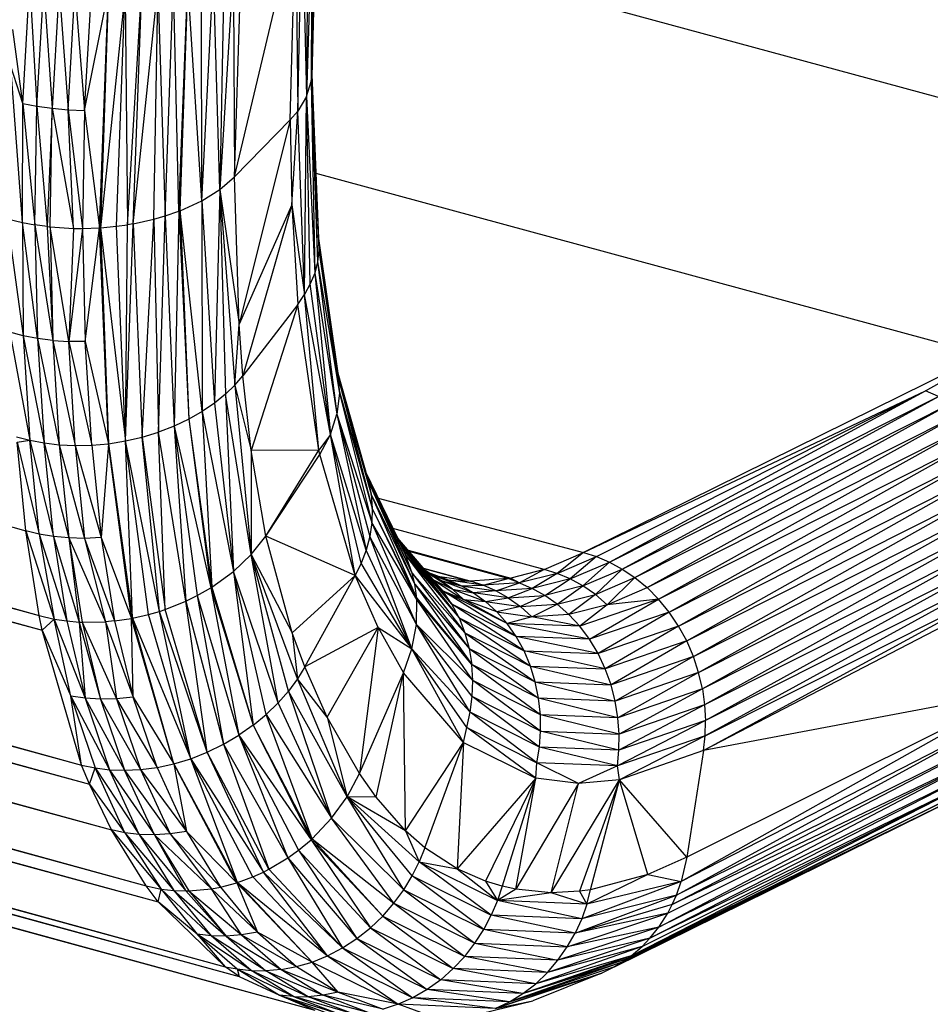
# Paper-space layout '_Trimétrica' of a CAD drawing. Header units: millimetres. Extents: x -426 to 1062, y -989 to 76.
# Tile 19 of 31: x 638 to 655, y -207 to -188. Entities that reach past the tile are written whole.
import ezdxf

# ---------------------------------------------------------------- set-up
doc = ezdxf.new("R2010")
doc.units = ezdxf.units.MM

psp = doc.layouts.new('_Trimétrica')

# ---------------------------------------------------------------- linework, layer by layer
at = {"color": 7, "linetype": 'Continuous', "lineweight": 25}
for p, q in [((360.49, -121.873), (638.326, -197.758)), ((360.49, -121.873), (638.572, -199.331)), ((360.731, -123.401), (638.572, -199.331)), ((360.731, -123.401), (638.626, -199.603)), ((360.816, -123.821), (638.626, -199.603)), ((361.118, -125.028), (638.626, -199.603)), ((361.118, -125.028), (639.358, -202.102)), ((361.569, -126.3), (639.358, -202.102)), ((361.569, -126.3), (639.505, -202.458)), ((361.744, -126.695), (639.505, -202.458)), ((361.744, -126.695), (639.913, -203.305)), ((362.165, -127.497), (639.913, -203.305)), ((362.165, -127.497), (640.555, -204.344)), ((362.81, -128.425), (640.555, -204.344)), ((362.81, -128.425), (640.776, -204.639)), ((363.03, -128.679), (640.776, -204.639)), ((363.502, -129.161), (640.776, -204.639)), ((363.502, -129.161), (642.019, -205.844)), ((364.156, -129.714), (642.019, -205.844)), ((364.156, -129.714), (642.278, -206.022)), ((364.526, -129.975), (642.278, -206.022)), ((365.041, -130.276), (642.278, -206.022)), ((365.041, -130.276), (643.682, -206.648)), ((365.844, -130.591), (643.682, -206.648)), ((398.36, -130.802), (638.326, -197.758)), ((643.704, -185.913), (643.625, -189.336)), ((643.625, -186.153), (643.527, -189.711)), ((643.679, -186.035), (643.614, -189.432)), ((643.625, -186.153), (643.614, -189.432)), ((643.679, -186.035), (643.625, -189.336)), ((643.545, -186.265), (643.527, -189.711)), ((642.192, -191.197), (643.318, -186.465)), ((643.223, -190.144), (643.318, -186.465)), ((643.318, -186.465), (643.365, -189.979)), ((643.365, -189.979), (643.441, -186.369)), ((643.441, -186.369), (643.527, -189.711)), ((643.688, -186.588), (657, -190.205)), ((642.171, -187.264), (641.917, -191.432)), ((642.171, -187.264), (642.192, -191.197)), ((642.192, -191.197), (642.317, -187.17)), ((641.583, -191.641), (641.8, -187.439)), ((641.917, -191.432), (641.8, -187.439)), ((641.999, -187.354), (641.917, -191.432)), ((638.266, -189.838), (638.394, -187.609)), ((638.394, -187.609), (638.531, -189.889)), ((641.159, -191.835), (641.328, -187.586)), ((641.181, -191.827), (641.328, -187.586)), ((641.583, -191.641), (641.328, -187.586)), ((641.583, -191.641), (641.576, -187.517)), ((638.531, -189.889), (638.658, -187.66)), ((638.658, -187.66), (638.812, -189.928)), ((638.939, -187.701), (638.812, -189.928)), ((638.939, -187.701), (639.108, -189.954)), ((639.108, -189.954), (639.234, -187.732)), ((639.234, -187.732), (639.414, -189.967)), ((639.414, -189.967), (639.54, -187.751)), ((639.414, -189.967), (639.851, -187.757)), ((639.689, -192.145), (639.851, -187.757)), ((640.163, -187.749), (639.706, -192.144)), ((639.851, -187.757), (639.706, -192.144)), ((640.004, -192.116), (640.163, -187.749)), ((640.163, -187.749), (640.209, -192.087)), ((640.209, -192.087), (640.472, -187.728)), ((640.315, -192.069), (640.772, -187.693)), ((640.315, -192.069), (640.472, -187.728)), ((640.694, -191.985), (640.772, -187.693)), ((640.772, -187.693), (640.908, -191.923)), ((640.908, -191.923), (641.059, -187.646)), ((641.159, -191.835), (641.059, -187.646)), ((638.266, -189.838), (638.085, -188.468)), ((638.266, -189.838), (638.048, -189.146)), ((638.26, -192.044), (638.048, -189.146)), ((643.527, -189.711), (643.614, -189.432)), ((643.614, -189.432), (643.625, -189.336)), ((643.614, -189.432), (643.677, -192.982)), ((643.614, -189.432), (643.731, -192.772)), ((643.625, -189.336), (643.731, -192.772)), ((643.625, -189.336), (643.756, -192.558)), ((643.626, -189.304), (643.749, -192.343)), ((643.626, -189.305), (643.756, -192.558)), ((643.527, -189.711), (643.365, -189.979)), ((643.491, -193.379), (643.527, -189.711)), ((643.596, -193.185), (643.527, -189.711)), ((643.527, -189.711), (643.677, -192.982)), ((638.26, -192.044), (638.266, -189.838)), ((638.266, -189.838), (638.531, -189.889)), ((638.266, -189.838), (638.492, -192.087)), ((638.492, -192.087), (638.531, -189.889)), ((638.531, -189.889), (638.812, -189.928)), ((638.531, -189.889), (638.72, -192.119)), ((638.812, -189.928), (638.72, -192.119)), ((638.773, -192.125), (638.812, -189.928)), ((638.812, -189.928), (639.108, -189.954)), ((638.812, -189.928), (639.206, -192.154)), ((639.108, -189.954), (639.414, -189.967)), ((639.206, -192.154), (639.108, -189.954)), ((639.108, -189.954), (639.376, -192.155)), ((639.414, -189.967), (639.376, -192.155)), ((639.414, -189.967), (639.689, -192.145)), ((643.223, -190.144), (643.365, -189.979)), ((643.254, -191.716), (643.365, -189.979)), ((643.491, -193.379), (643.365, -189.979)), ((642.192, -191.197), (643.223, -190.144)), ((643.223, -190.144), (642.277, -193.928)), ((643.223, -190.144), (643.254, -191.716)), ((641.917, -191.432), (642.192, -191.197)), ((642.277, -193.928), (642.192, -191.197)), ((643.699, -191.13), (656.615, -194.64)), ((641.583, -191.641), (641.917, -191.432)), ((641.917, -191.432), (641.821, -195.392)), ((641.917, -191.432), (642.277, -193.928)), ((641.917, -191.432), (642.022, -195.228)), ((641.917, -191.432), (642.198, -195.059)), ((641.181, -191.827), (641.583, -191.641)), ((641.583, -191.641), (641.594, -195.548)), ((641.583, -191.641), (641.821, -195.392)), ((641.159, -191.835), (641.181, -191.827)), ((641.594, -195.548), (641.181, -191.827)), ((641.181, -191.827), (641.343, -195.691)), ((643.254, -191.716), (642.277, -193.928)), ((643.254, -191.716), (642.347, -194.886)), ((643.254, -191.716), (643.366, -193.563)), ((643.254, -191.716), (643.491, -193.379)), ((637.981, -191.974), (638.26, -192.044)), ((637.981, -191.974), (638.275, -194.143)), ((640.315, -192.069), (640.694, -191.985)), ((640.481, -196.024), (640.694, -191.985)), ((640.694, -191.985), (640.908, -191.923)), ((640.694, -191.985), (640.783, -195.932)), ((640.783, -195.932), (640.908, -191.923)), ((640.908, -191.923), (641.159, -191.835)), ((640.908, -191.923), (641.072, -195.82)), ((641.159, -191.835), (641.072, -195.82)), ((641.159, -191.835), (641.343, -195.691)), ((638.26, -192.044), (638.492, -192.087)), ((638.541, -194.194), (638.26, -192.044)), ((638.26, -192.044), (638.275, -194.143)), ((638.72, -192.119), (638.492, -192.087)), ((638.492, -192.087), (638.822, -194.231)), ((638.492, -192.087), (638.541, -194.194)), ((638.72, -192.119), (638.773, -192.125)), ((638.72, -192.119), (638.822, -194.231)), ((638.773, -192.125), (639.206, -192.154)), ((639.119, -194.25), (638.773, -192.125)), ((638.773, -192.125), (638.822, -194.231)), ((639.206, -192.154), (639.119, -194.25)), ((639.376, -192.155), (639.119, -194.25)), ((639.206, -192.154), (639.376, -192.155)), ((639.376, -192.155), (639.689, -192.145)), ((639.376, -192.155), (639.425, -194.252)), ((639.425, -194.252), (639.689, -192.145)), ((639.689, -192.145), (639.706, -192.144)), ((639.857, -196.145), (639.689, -192.145)), ((639.706, -192.144), (640.004, -192.116)), ((639.706, -192.144), (640.171, -196.095)), ((639.706, -192.144), (639.857, -196.145)), ((640.004, -192.116), (640.209, -192.087)), ((640.171, -196.095), (640.004, -192.116)), ((640.171, -196.095), (640.315, -192.069)), ((640.171, -196.095), (640.209, -192.087)), ((640.315, -192.069), (640.209, -192.087)), ((640.315, -192.069), (640.481, -196.024)), ((643.749, -192.343), (643.756, -192.558)), ((643.749, -192.343), (644.136, -195.187)), ((643.749, -192.343), (644.122, -194.967)), ((643.756, -192.558), (643.731, -192.772)), ((643.756, -192.558), (644.136, -195.207)), ((643.756, -192.558), (644.136, -195.187)), ((643.731, -192.772), (643.677, -192.982)), ((643.731, -192.772), (644.089, -195.6)), ((643.731, -192.772), (644.136, -195.207)), ((643.677, -192.982), (643.596, -193.185)), ((643.677, -192.982), (643.967, -195.977)), ((643.677, -192.982), (644.089, -195.6)), ((643.596, -193.185), (643.491, -193.379)), ((643.967, -195.977), (643.596, -193.185)), ((643.366, -193.563), (643.491, -193.379)), ((643.755, -196.268), (643.491, -193.379)), ((643.967, -195.977), (643.491, -193.379)), ((643.366, -193.563), (642.347, -194.886)), ((643.366, -193.563), (642.498, -196.27)), ((643.755, -196.268), (643.366, -193.563)), ((642.198, -195.059), (642.277, -193.928)), ((642.347, -194.886), (642.277, -193.928)), ((638.275, -194.143), (638.03, -194.079)), ((638.03, -194.079), (638.398, -196.083)), ((638.541, -194.194), (638.275, -194.143)), ((638.275, -194.143), (638.663, -196.132)), ((638.275, -194.143), (638.398, -196.083)), ((638.822, -194.231), (638.541, -194.194)), ((638.541, -194.194), (638.944, -196.165)), ((638.541, -194.194), (638.663, -196.132)), ((638.822, -194.231), (639.119, -194.25)), ((638.822, -194.231), (639.239, -196.179)), ((638.822, -194.231), (638.944, -196.165)), ((639.425, -194.252), (639.119, -194.25)), ((639.119, -194.25), (639.545, -196.172)), ((639.239, -196.179), (639.119, -194.25)), ((639.425, -194.252), (639.857, -196.145)), ((639.545, -196.172), (639.425, -194.252)), ((656.082, -194.495), (648.656, -198.165)), ((654.994, -195.168), (656.148, -194.513)), ((642.198, -195.059), (642.347, -194.886)), ((642.498, -196.27), (642.347, -194.886)), ((644.104, -194.837), (644.665, -196.827)), ((644.104, -194.84), (644.721, -197.081)), ((642.198, -195.059), (642.022, -195.228)), ((642.198, -195.059), (642.502, -198.199)), ((642.198, -195.059), (642.498, -196.27)), ((644.136, -195.187), (644.122, -194.967)), ((644.122, -194.967), (644.744, -197.342)), ((644.122, -194.967), (644.721, -197.081)), ((642.022, -195.228), (641.821, -195.392)), ((642.022, -195.228), (642.173, -198.512)), ((642.502, -198.199), (642.022, -195.228)), ((644.136, -195.207), (644.089, -195.6)), ((644.136, -195.187), (644.136, -195.207)), ((644.136, -195.187), (644.744, -197.342)), ((644.136, -195.207), (644.736, -197.604)), ((644.136, -195.207), (644.744, -197.342)), ((648.656, -198.165), (654.994, -195.168)), ((648.896, -198.239), (654.994, -195.168)), ((649.137, -198.34), (654.994, -195.168)), ((649.137, -198.34), (655.236, -195.268)), ((649.377, -198.469), (655.236, -195.268)), ((655.236, -195.268), (654.994, -195.168)), ((641.821, -195.392), (641.594, -195.548)), ((641.821, -195.392), (642.173, -198.512)), ((649.377, -198.469), (655.478, -195.396)), ((649.612, -198.628), (655.478, -195.396)), ((641.594, -195.548), (641.343, -195.691)), ((641.594, -195.548), (641.773, -198.803)), ((641.594, -195.548), (642.173, -198.512)), ((643.967, -195.977), (644.089, -195.6)), ((644.089, -195.6), (644.632, -198.116)), ((644.089, -195.6), (644.736, -197.604)), ((644.089, -195.6), (644.698, -197.863)), ((649.612, -198.628), (655.715, -195.553)), ((649.838, -198.814), (655.715, -195.553)), ((641.072, -195.82), (640.783, -195.932)), ((641.343, -195.691), (641.072, -195.82)), ((641.072, -195.82), (641.287, -199.065)), ((641.072, -195.82), (641.751, -198.816)), ((641.072, -195.82), (641.501, -198.96)), ((641.343, -195.691), (641.751, -198.816)), ((641.343, -195.691), (641.773, -198.803)), ((649.838, -198.814), (655.943, -195.738)), ((650.05, -199.028), (655.943, -195.738)), ((638.153, -196.02), (638.398, -196.083)), ((640.171, -196.095), (640.481, -196.024)), ((640.481, -196.024), (640.783, -195.932)), ((640.802, -199.253), (640.481, -196.024)), ((640.481, -196.024), (640.909, -199.217)), ((640.909, -199.217), (640.783, -195.932)), ((641.287, -199.065), (640.783, -195.932)), ((643.967, -195.977), (643.755, -196.268)), ((643.771, -196.343), (643.967, -195.977)), ((644.429, -198.591), (643.967, -195.977)), ((644.632, -198.116), (643.967, -195.977)), ((644.541, -198.36), (643.967, -195.977)), ((650.05, -199.028), (656.158, -195.949)), ((650.245, -199.266), (656.158, -195.949)), ((638.161, -196.116), (638.398, -196.083)), ((638.161, -196.116), (638.572, -197.82)), ((638.326, -197.758), (638.161, -196.116)), ((638.398, -196.083), (638.663, -196.132)), ((638.398, -196.083), (638.836, -197.865)), ((638.572, -197.82), (638.398, -196.083)), ((638.663, -196.132), (638.944, -196.165)), ((638.663, -196.132), (639.118, -197.893)), ((638.836, -197.865), (638.663, -196.132)), ((638.944, -196.165), (639.239, -196.179)), ((638.944, -196.165), (639.414, -197.9)), ((638.944, -196.165), (639.118, -197.893)), ((639.239, -196.179), (639.545, -196.172)), ((639.239, -196.179), (639.72, -197.886)), ((639.239, -196.179), (639.414, -197.9)), ((639.545, -196.172), (639.857, -196.145)), ((639.545, -196.172), (639.72, -197.886)), ((639.857, -196.145), (639.72, -197.886)), ((639.857, -196.145), (640.171, -196.095)), ((639.857, -196.145), (640.299, -199.381)), ((640.282, -199.385), (639.857, -196.145)), ((640.299, -199.381), (640.171, -196.095)), ((640.802, -199.253), (640.171, -196.095)), ((640.597, -199.313), (640.171, -196.095)), ((650.245, -199.266), (656.356, -196.185)), ((650.419, -199.525), (656.356, -196.185)), ((643.755, -196.268), (642.498, -196.27)), ((642.498, -196.27), (642.502, -198.199)), ((642.772, -197.858), (642.498, -196.27)), ((642.772, -197.858), (643.755, -196.268)), ((642.772, -197.858), (643.771, -196.343)), ((643.771, -196.343), (643.755, -196.268)), ((644.429, -198.591), (643.771, -196.343)), ((650.419, -199.525), (656.534, -196.443)), ((650.57, -199.802), (656.534, -196.443)), ((645.327, -198.128), (644.622, -196.675)), ((645.368, -198.215), (644.623, -196.676)), ((645.486, -198.547), (644.626, -196.687)), ((644.665, -196.827), (644.721, -197.081)), ((645.533, -198.752), (644.665, -196.827)), ((645.486, -198.547), (644.665, -196.827)), ((650.57, -199.802), (656.58, -196.772)), ((650.694, -200.091), (656.581, -196.778)), ((644.721, -197.081), (644.744, -197.342)), ((645.567, -199.01), (644.721, -197.081)), ((645.533, -198.752), (644.721, -197.081)), ((650.694, -200.091), (656.605, -197.112)), ((644.855, -197.155), (648.656, -198.165)), ((650.791, -200.388), (656.606, -197.124)), ((644.744, -197.342), (644.736, -197.604)), ((645.569, -199.033), (644.744, -197.342)), ((645.567, -199.01), (644.744, -197.342)), ((650.791, -200.388), (656.629, -197.447)), ((656.63, -197.463), (650.861, -200.688)), ((644.736, -197.604), (644.698, -197.863)), ((645.561, -199.499), (644.736, -197.604)), ((645.569, -199.033), (644.736, -197.604)), ((638.572, -197.82), (638.326, -197.758)), ((638.572, -199.331), (638.326, -197.758)), ((638.326, -197.758), (638.851, -199.397)), ((638.836, -197.865), (638.572, -197.82)), ((638.572, -197.82), (639.083, -199.432)), ((638.572, -197.82), (638.851, -199.397)), ((647.931, -198.475), (645.127, -197.715)), ((656.652, -197.772), (650.861, -200.688)), ((656.653, -197.789), (650.903, -200.987)), ((639.118, -197.893), (638.836, -197.865)), ((638.836, -197.865), (639.312, -199.452)), ((638.836, -197.865), (639.083, -199.432)), ((639.414, -197.9), (639.118, -197.893)), ((639.118, -197.893), (639.798, -199.447)), ((639.118, -197.893), (639.366, -199.454)), ((639.118, -197.893), (639.312, -199.452)), ((639.72, -197.886), (639.414, -197.9)), ((639.414, -197.9), (639.969, -199.432)), ((639.414, -197.9), (639.798, -199.447)), ((639.72, -197.886), (640.282, -199.385)), ((639.72, -197.886), (639.969, -199.432)), ((642.502, -198.199), (642.772, -197.858)), ((643.262, -199.649), (642.772, -197.858)), ((644.429, -198.591), (642.772, -197.858)), ((644.698, -197.863), (644.632, -198.116)), ((645.478, -199.95), (644.698, -197.863)), ((645.561, -199.499), (644.698, -197.863)), ((646.057, -198.88), (645.211, -197.889)), ((645.217, -197.902), (646.219, -199.117)), ((646.219, -199.117), (645.218, -197.904)), ((646.219, -199.117), (645.262, -197.995)), ((645.265, -198), (646.354, -199.376)), ((642.173, -198.512), (642.502, -198.199)), ((642.999, -200.95), (642.502, -198.199)), ((642.502, -198.199), (643.262, -199.649)), ((643.192, -200.73), (642.502, -198.199)), ((643.358, -200.507), (642.502, -198.199)), ((644.632, -198.116), (644.541, -198.36)), ((645.478, -199.95), (644.632, -198.116)), ((645.368, -198.215), (645.327, -198.128)), ((645.327, -198.128), (646.354, -199.376)), ((645.486, -198.547), (645.368, -198.215)), ((645.368, -198.215), (646.462, -199.651)), ((645.368, -198.215), (646.354, -199.376)), ((645.409, -198.12), (647.309, -198.638)), ((647.265, -198.645), (645.43, -198.146)), ((647.931, -198.475), (648.656, -198.165)), ((648.656, -198.165), (648.17, -198.549)), ((648.656, -198.165), (648.896, -198.239)), ((656.674, -198.081), (650.903, -200.987)), ((656.675, -198.098), (650.919, -201.279)), ((644.541, -198.36), (644.429, -198.591)), ((645.478, -199.95), (644.541, -198.36)), ((648.17, -198.549), (648.896, -198.239)), ((648.896, -198.239), (648.409, -198.651)), ((648.409, -198.651), (649.137, -198.34)), ((648.647, -198.782), (649.137, -198.34)), ((648.896, -198.239), (649.137, -198.34)), ((649.137, -198.34), (649.377, -198.469)), ((656.696, -198.388), (650.911, -201.561)), ((656.695, -198.372), (650.919, -201.279)), ((641.773, -198.803), (642.173, -198.512)), ((642.173, -198.512), (642.535, -201.364)), ((642.999, -200.95), (642.173, -198.512)), ((642.779, -201.163), (642.173, -198.512)), ((645.533, -198.752), (645.486, -198.547)), ((645.486, -198.547), (646.54, -199.94)), ((645.486, -198.547), (646.462, -199.651)), ((646.558, -198.693), (645.697, -198.458)), ((645.698, -198.459), (646.558, -198.693)), ((646.012, -198.682), (645.736, -198.504)), ((645.762, -198.534), (646.012, -198.682)), ((646.231, -198.842), (645.771, -198.545)), ((646.155, -198.676), (645.791, -198.539)), ((645.837, -198.569), (646.155, -198.676)), ((645.845, -198.574), (646.39, -198.779)), ((647.931, -198.475), (647.309, -198.638)), ((647.931, -198.475), (647.469, -198.726)), ((648.17, -198.549), (647.469, -198.726)), ((648.17, -198.549), (647.707, -198.828)), ((648.17, -198.549), (647.931, -198.475)), ((648.409, -198.651), (648.17, -198.549)), ((648.647, -198.782), (649.377, -198.469)), ((648.878, -198.942), (649.377, -198.469)), ((649.377, -198.469), (649.612, -198.628)), ((643.262, -199.649), (644.429, -198.591)), ((643.497, -200.283), (644.429, -198.591)), ((644.851, -199.552), (644.429, -198.591)), ((644.429, -198.591), (645.478, -199.95)), ((645.567, -199.01), (645.533, -198.752)), ((645.533, -198.752), (646.587, -200.236)), ((645.533, -198.752), (646.54, -199.94)), ((645.876, -198.668), (646.231, -198.842)), ((645.877, -198.669), (646.435, -199.031)), ((646.558, -198.693), (645.996, -198.616)), ((646.231, -198.842), (646.012, -198.682)), ((646.621, -198.91), (646.012, -198.682)), ((646.012, -198.682), (646.39, -198.779)), ((646.39, -198.779), (646.155, -198.676)), ((646.796, -198.768), (646.155, -198.676)), ((646.155, -198.676), (646.558, -198.693)), ((647.265, -198.645), (646.558, -198.693)), ((646.796, -198.768), (646.558, -198.693)), ((646.796, -198.768), (647.265, -198.645)), ((647.469, -198.726), (646.796, -198.768)), ((647.032, -198.871), (647.469, -198.726)), ((647.265, -198.645), (647.309, -198.638)), ((647.469, -198.726), (647.265, -198.645)), ((647.309, -198.638), (647.469, -198.726)), ((647.469, -198.726), (647.707, -198.828)), ((648.409, -198.651), (647.707, -198.828)), ((647.942, -198.96), (648.409, -198.651)), ((648.647, -198.782), (648.409, -198.651)), ((648.878, -198.942), (649.612, -198.628)), ((649.099, -199.131), (649.612, -198.628)), ((649.612, -198.628), (649.838, -198.814)), ((650.88, -201.832), (656.715, -198.656)), ((650.911, -201.561), (656.714, -198.643)), ((641.501, -198.96), (641.751, -198.816)), ((641.751, -198.816), (641.773, -198.803)), ((641.751, -198.816), (642.269, -201.55)), ((641.751, -198.816), (642.535, -201.364)), ((641.773, -198.803), (642.535, -201.364)), ((646.219, -199.117), (646.057, -198.88)), ((647.411, -199.721), (646.057, -198.88)), ((647.241, -199.479), (646.057, -198.88)), ((646.435, -199.031), (646.057, -198.88)), ((646.231, -198.842), (646.435, -199.031)), ((646.231, -198.842), (646.842, -199.072)), ((646.231, -198.842), (646.621, -198.91)), ((646.39, -198.779), (646.796, -198.768)), ((646.621, -198.91), (646.39, -198.779)), ((646.39, -198.779), (647.032, -198.871)), ((647.032, -198.871), (646.621, -198.91)), ((646.621, -198.91), (646.842, -199.072)), ((647.265, -199.003), (646.621, -198.91)), ((647.032, -198.871), (646.796, -198.768)), ((647.707, -198.828), (647.032, -198.871)), ((647.265, -199.003), (647.032, -198.871)), ((647.265, -199.003), (647.707, -198.828)), ((647.942, -198.96), (647.707, -198.828)), ((648.647, -198.782), (647.942, -198.96)), ((648.17, -199.121), (648.647, -198.782)), ((648.17, -199.121), (648.878, -198.942)), ((648.878, -198.942), (648.386, -199.311)), ((648.878, -198.942), (648.647, -198.782)), ((649.099, -199.131), (648.878, -198.942)), ((649.099, -199.131), (649.838, -198.814)), ((649.838, -198.814), (650.05, -199.028)), ((656.725, -198.795), (650.88, -201.832)), ((640.909, -199.217), (641.287, -199.065)), ((641.287, -199.065), (641.501, -198.96)), ((641.687, -201.863), (641.287, -199.065)), ((641.287, -199.065), (641.985, -201.717)), ((641.501, -198.96), (641.985, -201.717)), ((641.501, -198.96), (642.269, -201.55)), ((645.561, -199.499), (645.569, -199.033)), ((645.569, -199.033), (645.567, -199.01)), ((645.567, -199.01), (646.587, -200.236)), ((646.605, -200.535), (645.569, -199.033)), ((646.587, -200.236), (645.569, -199.033)), ((646.354, -199.376), (646.219, -199.117)), ((647.556, -199.986), (646.219, -199.117)), ((647.411, -199.721), (646.219, -199.117)), ((647.241, -199.479), (646.435, -199.031)), ((647.05, -199.262), (646.435, -199.031)), ((646.435, -199.031), (646.842, -199.072)), ((646.842, -199.072), (647.265, -199.003)), ((646.842, -199.072), (647.05, -199.262)), ((646.842, -199.072), (647.49, -199.164)), ((647.265, -199.003), (647.942, -198.96)), ((647.265, -199.003), (647.49, -199.164)), ((647.942, -198.96), (647.49, -199.164)), ((647.49, -199.164), (648.17, -199.121)), ((647.702, -199.355), (648.17, -199.121)), ((648.17, -199.121), (647.942, -198.96)), ((648.386, -199.311), (648.17, -199.121)), ((650.05, -199.028), (648.587, -199.529)), ((648.769, -199.771), (650.05, -199.028)), ((650.05, -199.028), (649.099, -199.131)), ((650.245, -199.266), (650.05, -199.028)), ((640.597, -199.313), (640.802, -199.253)), ((640.802, -199.253), (640.909, -199.217)), ((641.379, -201.984), (640.802, -199.253)), ((641.687, -201.863), (640.802, -199.253)), ((641.687, -201.863), (640.909, -199.217)), ((647.49, -199.164), (647.05, -199.262)), ((647.05, -199.262), (647.241, -199.479)), ((647.05, -199.262), (647.702, -199.355)), ((647.49, -199.164), (647.702, -199.355)), ((649.099, -199.131), (648.386, -199.311)), ((649.099, -199.131), (648.587, -199.529)), ((650.245, -199.266), (648.769, -199.771)), ((650.245, -199.266), (648.928, -200.036)), ((650.419, -199.525), (650.245, -199.266)), ((638.572, -199.331), (638.851, -199.397)), ((638.626, -199.603), (638.572, -199.331)), ((638.626, -199.603), (638.851, -199.397)), ((638.851, -199.397), (639.083, -199.432)), ((638.851, -199.397), (639.424, -200.865)), ((639.158, -200.827), (638.851, -199.397)), ((639.083, -199.432), (639.312, -199.452)), ((639.083, -199.432), (639.424, -200.865)), ((639.312, -199.452), (639.366, -199.454)), ((639.312, -199.452), (639.424, -200.865)), ((639.312, -199.452), (639.707, -200.881)), ((639.366, -199.454), (639.798, -199.447)), ((639.366, -199.454), (640.004, -200.874)), ((639.366, -199.454), (639.707, -200.881)), ((639.969, -199.432), (639.798, -199.447)), ((639.798, -199.447), (640.004, -200.874)), ((639.798, -199.447), (640.311, -200.843)), ((639.969, -199.432), (640.282, -199.385)), ((639.969, -199.432), (640.311, -200.843)), ((640.282, -199.385), (640.299, -199.381)), ((640.311, -200.843), (640.282, -199.385)), ((641.067, -202.078), (640.282, -199.385)), ((640.299, -199.381), (640.597, -199.313)), ((640.299, -199.381), (641.379, -201.984)), ((641.067, -202.078), (640.299, -199.381)), ((641.379, -201.984), (640.597, -199.313)), ((646.354, -199.376), (646.462, -199.651)), ((646.354, -199.376), (647.675, -200.267)), ((646.354, -199.376), (647.556, -199.986)), ((647.702, -199.355), (647.241, -199.479)), ((647.411, -199.721), (647.241, -199.479)), ((648.769, -199.771), (647.241, -199.479)), ((648.587, -199.529), (647.241, -199.479)), ((648.386, -199.311), (647.702, -199.355)), ((648.587, -199.529), (647.702, -199.355)), ((648.587, -199.529), (648.386, -199.311)), ((638.626, -199.603), (639.158, -200.827)), ((639.358, -202.102), (638.626, -199.603)), ((643.262, -199.649), (643.358, -200.507)), ((643.497, -200.283), (643.262, -199.649)), ((644.851, -199.552), (643.497, -200.283)), ((643.909, -201.212), (644.851, -199.552)), ((644.851, -199.552), (644.505, -202.261)), ((644.851, -199.552), (645.478, -199.95)), ((644.851, -199.552), (645.324, -200.395)), ((645.478, -199.95), (645.561, -199.499)), ((646.558, -201.123), (645.561, -199.499)), ((645.561, -199.499), (646.605, -200.535)), ((646.595, -200.832), (645.561, -199.499)), ((646.462, -199.651), (646.54, -199.94)), ((646.462, -199.651), (647.765, -200.562)), ((646.462, -199.651), (647.675, -200.267)), ((648.769, -199.771), (648.587, -199.529)), ((650.419, -199.525), (648.928, -200.036)), ((650.419, -199.525), (649.062, -200.318)), ((650.57, -199.802), (650.419, -199.525)), ((647.556, -199.986), (647.411, -199.721)), ((648.928, -200.036), (647.411, -199.721)), ((648.769, -199.771), (647.411, -199.721)), ((648.928, -200.036), (648.769, -199.771)), ((650.57, -199.802), (649.062, -200.318)), ((650.57, -199.802), (649.168, -200.614)), ((650.694, -200.091), (650.57, -199.802)), ((645.324, -200.395), (645.478, -199.95)), ((646.432, -201.687), (645.478, -199.95)), ((645.478, -199.95), (646.558, -201.123)), ((646.497, -201.404), (645.478, -199.95)), ((646.54, -199.94), (646.587, -200.236)), ((646.54, -199.94), (647.826, -200.865)), ((646.54, -199.94), (647.765, -200.562)), ((647.675, -200.267), (647.556, -199.986)), ((649.062, -200.318), (647.556, -199.986)), ((647.556, -199.986), (648.928, -200.036)), ((649.062, -200.318), (648.928, -200.036)), ((650.694, -200.091), (649.168, -200.614)), ((650.694, -200.091), (649.246, -200.917)), ((650.791, -200.388), (650.694, -200.091)), ((643.497, -200.283), (643.358, -200.507)), ((643.909, -201.212), (643.497, -200.283)), ((644.505, -202.261), (645.324, -200.395)), ((644.813, -202.699), (645.324, -200.395)), ((645.361, -203.323), (645.324, -200.395)), ((646.432, -201.687), (645.324, -200.395)), ((646.605, -200.535), (646.587, -200.236)), ((647.858, -201.171), (646.587, -200.236)), ((647.826, -200.865), (646.587, -200.236)), ((647.765, -200.562), (647.675, -200.267)), ((647.675, -200.267), (649.168, -200.614)), ((647.675, -200.267), (649.062, -200.318)), ((649.168, -200.614), (649.062, -200.318)), ((650.791, -200.388), (649.246, -200.917)), ((650.791, -200.388), (649.296, -201.224)), ((650.861, -200.688), (650.791, -200.388)), ((643.358, -200.507), (643.192, -200.73)), ((644.277, -202.689), (643.358, -200.507)), ((643.909, -201.212), (643.358, -200.507)), ((646.595, -200.832), (646.605, -200.535)), ((647.862, -201.475), (646.605, -200.535)), ((647.858, -201.171), (646.605, -200.535)), ((647.826, -200.865), (647.765, -200.562)), ((647.765, -200.562), (649.246, -200.917)), ((647.765, -200.562), (649.168, -200.614)), ((642.999, -200.95), (643.192, -200.73)), ((643.192, -200.73), (643.988, -203.09)), ((644.277, -202.689), (643.192, -200.73)), ((649.246, -200.917), (649.168, -200.614)), ((650.861, -200.688), (649.296, -201.224)), ((650.861, -200.688), (649.318, -201.529)), ((656.743, -200.727), (650.47, -204.263)), ((656.743, -200.727), (650.574, -203.81)), ((650.861, -200.688), (650.903, -200.987)), ((656.743, -200.727), (650.88, -201.832)), ((639.424, -200.865), (639.158, -200.827)), ((639.358, -202.102), (639.158, -200.827)), ((639.158, -200.827), (639.872, -202.19)), ((639.158, -200.827), (639.606, -202.156)), ((639.707, -200.881), (639.424, -200.865)), ((639.424, -200.865), (640.154, -202.2)), ((639.424, -200.865), (639.872, -202.19)), ((640.004, -200.874), (639.707, -200.881)), ((639.707, -200.881), (640.45, -202.186)), ((639.707, -200.881), (640.154, -202.2)), ((640.311, -200.843), (640.004, -200.874)), ((640.004, -200.874), (640.756, -202.146)), ((640.004, -200.874), (640.45, -202.186)), ((640.311, -200.843), (641.067, -202.078)), ((640.756, -202.146), (640.311, -200.843)), ((642.779, -201.163), (642.999, -200.95)), ((643.988, -203.09), (642.999, -200.95)), ((646.558, -201.123), (646.595, -200.832)), ((647.84, -201.773), (646.595, -200.832)), ((647.862, -201.475), (646.595, -200.832)), ((647.858, -201.171), (647.826, -200.865)), ((649.296, -201.224), (647.826, -200.865)), ((649.246, -200.917), (647.826, -200.865)), ((649.296, -201.224), (649.246, -200.917)), ((646.497, -201.404), (646.558, -201.123)), ((647.794, -202.061), (646.558, -201.123)), ((647.84, -201.773), (646.558, -201.123)), ((650.903, -200.987), (649.314, -201.828)), ((650.903, -200.987), (649.318, -201.529)), ((650.381, -204.512), (656.676, -201.071)), ((656.676, -201.071), (650.47, -204.263)), ((650.903, -200.987), (650.919, -201.279)), ((642.535, -201.364), (642.779, -201.163)), ((643.628, -203.469), (642.779, -201.163)), ((642.779, -201.163), (643.988, -203.09)), ((643.909, -201.212), (644.277, -202.689)), ((644.505, -202.261), (643.909, -201.212)), ((647.862, -201.475), (647.858, -201.171)), ((649.318, -201.529), (647.858, -201.171)), ((649.296, -201.224), (647.858, -201.171)), ((650.919, -201.279), (649.286, -202.117)), ((649.318, -201.529), (649.296, -201.224)), ((650.919, -201.279), (649.314, -201.828)), ((650.911, -201.561), (650.919, -201.279)), ((642.535, -201.364), (642.269, -201.55)), ((642.535, -201.364), (643.609, -203.487)), ((642.535, -201.364), (643.628, -203.469)), ((646.432, -201.687), (646.497, -201.404)), ((647.775, -202.348), (646.497, -201.404)), ((646.497, -201.404), (647.794, -202.061)), ((647.84, -201.773), (647.862, -201.475)), ((649.314, -201.828), (647.862, -201.475)), ((647.862, -201.475), (649.318, -201.529)), ((650.303, -204.687), (656.559, -201.434)), ((656.559, -201.434), (650.381, -204.512)), ((641.985, -201.717), (642.269, -201.55)), ((642.269, -201.55), (643.181, -203.823)), ((642.269, -201.55), (643.609, -203.487)), ((642.269, -201.55), (643.379, -203.679)), ((650.911, -201.561), (649.286, -202.117)), ((649.314, -201.828), (649.318, -201.529)), ((650.911, -201.561), (649.325, -202.378)), ((650.88, -201.832), (650.911, -201.561)), ((641.379, -201.984), (641.687, -201.863)), ((641.687, -201.863), (641.985, -201.717)), ((642.726, -204.086), (641.687, -201.863)), ((642.827, -204.035), (641.687, -201.863)), ((641.985, -201.717), (642.827, -204.035)), ((641.985, -201.717), (643.181, -203.823)), ((645.361, -203.323), (646.432, -201.687)), ((645.72, -203.637), (646.432, -201.687)), ((646.432, -201.687), (646.315, -204.024)), ((646.432, -201.687), (647.775, -202.348)), ((647.794, -202.061), (647.84, -201.773)), ((649.286, -202.117), (647.84, -201.773)), ((649.314, -201.828), (647.84, -201.773)), ((649.286, -202.117), (649.314, -201.828)), ((650.88, -201.832), (649.325, -202.378)), ((650.052, -205.109), (656.401, -201.772)), ((650.219, -204.847), (656.401, -201.772)), ((656.401, -201.772), (650.303, -204.687)), ((650.88, -201.832), (650.574, -203.81)), ((641.067, -202.078), (641.379, -201.984)), ((641.379, -201.984), (642.726, -204.086)), ((642.248, -204.279), (641.379, -201.984)), ((642.533, -204.174), (641.379, -201.984)), ((639.358, -202.102), (639.606, -202.156)), ((639.505, -202.458), (639.358, -202.102)), ((639.505, -202.458), (639.606, -202.156)), ((639.606, -202.156), (639.872, -202.19)), ((639.606, -202.156), (640.426, -203.39)), ((640.16, -203.359), (639.606, -202.156)), ((639.872, -202.19), (640.154, -202.2)), ((639.872, -202.19), (640.706, -203.398)), ((640.426, -203.39), (639.872, -202.19)), ((640.154, -202.2), (640.45, -202.186)), ((640.154, -202.2), (641, -203.38)), ((640.706, -203.398), (640.154, -202.2)), ((640.45, -202.186), (640.756, -202.146)), ((640.45, -202.186), (641.302, -203.333)), ((640.45, -202.186), (641, -203.38)), ((640.756, -202.146), (641.067, -202.078)), ((640.756, -202.146), (641.302, -203.333)), ((641.067, -202.078), (642.248, -204.279)), ((641.067, -202.078), (641.302, -203.333)), ((642.232, -204.284), (641.067, -202.078)), ((647.775, -202.348), (647.794, -202.061)), ((649.286, -202.117), (647.794, -202.061)), ((648.566, -202.444), (647.794, -202.061)), ((649.286, -202.117), (648.566, -202.444)), ((649.325, -202.378), (649.286, -202.117)), ((649.889, -205.313), (656.212, -202.072)), ((656.212, -202.072), (650.052, -205.109)), ((644.277, -202.689), (644.505, -202.261)), ((644.813, -202.699), (644.505, -202.261)), ((647.775, -202.348), (646.315, -204.024)), ((647.775, -202.348), (646.844, -204.255)), ((647.775, -202.348), (647.151, -204.349)), ((647.404, -204.405), (647.775, -202.348)), ((648.566, -202.444), (647.775, -202.348)), ((648.061, -204.468), (649.325, -202.378)), ((649.325, -202.378), (648.566, -202.444)), ((649.325, -202.378), (648.586, -204.441)), ((648.79, -204.414), (649.325, -202.378)), ((649.847, -204.13), (649.325, -202.378)), ((650.574, -203.81), (649.325, -202.378)), ((649.54, -205.641), (655.985, -202.344)), ((649.742, -205.467), (655.985, -202.344)), ((655.985, -202.344), (649.889, -205.313)), ((639.505, -202.458), (640.16, -203.359)), ((639.913, -203.305), (639.505, -202.458)), ((648.566, -202.444), (647.404, -204.405)), ((648.061, -204.468), (648.566, -202.444)), ((649.469, -205.694), (655.73, -202.577)), ((649.54, -205.641), (655.73, -202.577)), ((643.988, -203.09), (644.277, -202.689)), ((645.327, -204.415), (644.277, -202.689)), ((644.813, -202.699), (644.277, -202.689)), ((645.361, -203.323), (644.277, -202.689)), ((644.277, -202.689), (645.615, -203.898)), ((645.484, -204.158), (644.277, -202.689)), ((645.361, -203.323), (644.813, -202.699)), ((649.232, -205.844), (655.451, -202.77)), ((649.389, -205.749), (655.451, -202.77)), ((655.451, -202.77), (649.469, -205.694)), ((655.175, -202.909), (649.232, -205.844)), ((643.628, -203.469), (643.988, -203.09)), ((645.145, -204.665), (643.988, -203.09)), ((645.327, -204.415), (643.988, -203.09)), ((640.16, -203.359), (639.913, -203.305)), ((639.913, -203.305), (640.835, -204.404)), ((640.555, -204.344), (639.913, -203.305)), ((645.361, -203.323), (645.615, -203.898)), ((645.72, -203.637), (645.361, -203.323)), ((640.426, -203.39), (640.16, -203.359)), ((640.16, -203.359), (641.065, -204.43)), ((640.16, -203.359), (640.835, -204.404)), ((640.706, -203.398), (640.426, -203.39)), ((640.426, -203.39), (641.29, -204.437)), ((640.426, -203.39), (641.065, -204.43)), ((641, -203.38), (640.706, -203.398)), ((640.706, -203.398), (641.765, -204.396)), ((640.706, -203.398), (641.343, -204.436)), ((640.706, -203.398), (641.29, -204.437)), ((641.302, -203.333), (641, -203.38)), ((641, -203.38), (641.931, -204.365)), ((641, -203.38), (641.765, -204.396)), ((641.302, -203.333), (642.232, -204.284)), ((641.302, -203.333), (641.931, -204.365)), ((643.379, -203.679), (643.609, -203.487)), ((643.609, -203.487), (643.628, -203.469)), ((643.609, -203.487), (644.709, -205.121)), ((643.609, -203.487), (644.938, -204.901)), ((643.628, -203.469), (645.145, -204.665)), ((644.938, -204.901), (643.628, -203.469)), ((643.181, -203.823), (643.379, -203.679)), ((643.379, -203.679), (644.709, -205.121)), ((643.379, -203.679), (644.459, -205.319)), ((645.72, -203.637), (645.615, -203.898)), ((646.315, -204.024), (645.72, -203.637)), ((642.827, -204.035), (643.181, -203.823)), ((643.181, -203.823), (644.193, -205.493)), ((643.181, -203.823), (644.459, -205.319)), ((650.574, -203.81), (649.847, -204.13)), ((650.574, -203.81), (650.47, -204.263)), ((642.726, -204.086), (642.827, -204.035)), ((644.193, -205.493), (642.827, -204.035)), ((645.484, -204.158), (645.615, -203.898)), ((646.95, -204.884), (645.615, -203.898)), ((645.615, -203.898), (646.315, -204.024)), ((645.615, -203.898), (647.063, -204.616)), ((646.315, -204.024), (647.063, -204.616)), ((646.844, -204.255), (646.315, -204.024)), ((642.248, -204.279), (642.533, -204.174)), ((642.533, -204.174), (642.726, -204.086)), ((643.915, -205.638), (642.533, -204.174)), ((643.915, -205.638), (642.726, -204.086)), ((642.726, -204.086), (644.193, -205.493)), ((645.327, -204.415), (645.484, -204.158)), ((646.811, -205.149), (645.484, -204.158)), ((645.484, -204.158), (646.95, -204.884)), ((649.847, -204.13), (648.719, -204.682)), ((649.847, -204.13), (648.79, -204.414)), ((649.847, -204.13), (650.47, -204.263)), ((640.555, -204.344), (640.835, -204.404)), ((640.776, -204.639), (640.555, -204.344)), ((640.776, -204.639), (640.835, -204.404)), ((640.835, -204.404), (641.065, -204.43)), ((641.761, -205.268), (640.835, -204.404)), ((640.835, -204.404), (641.5, -205.236)), ((641.343, -204.436), (641.765, -204.396)), ((641.765, -204.396), (641.931, -204.365)), ((642.322, -205.251), (641.765, -204.396)), ((642.614, -205.199), (641.765, -204.396)), ((641.931, -204.365), (642.232, -204.284)), ((641.931, -204.365), (642.614, -205.199)), ((642.232, -204.284), (642.248, -204.279)), ((642.232, -204.284), (642.614, -205.199)), ((642.232, -204.284), (643.63, -205.754)), ((642.248, -204.279), (643.915, -205.638)), ((642.248, -204.279), (643.63, -205.754)), ((645.145, -204.665), (645.327, -204.415)), ((645.327, -204.415), (646.647, -205.405)), ((645.327, -204.415), (646.811, -205.149)), ((646.844, -204.255), (647.063, -204.616)), ((647.151, -204.349), (646.844, -204.255)), ((647.151, -204.349), (647.063, -204.616)), ((647.404, -204.405), (647.063, -204.616)), ((647.404, -204.405), (647.151, -204.349)), ((648.061, -204.468), (647.404, -204.405)), ((648.79, -204.414), (648.586, -204.441)), ((650.47, -204.263), (648.624, -204.951)), ((650.47, -204.263), (648.719, -204.682)), ((648.719, -204.682), (648.79, -204.414)), ((650.381, -204.512), (650.47, -204.263)), ((641.065, -204.43), (641.29, -204.437)), ((641.065, -204.43), (642.036, -205.273)), ((641.065, -204.43), (641.761, -205.268)), ((641.29, -204.437), (641.343, -204.436)), ((642.036, -205.273), (641.29, -204.437)), ((641.343, -204.436), (642.322, -205.251)), ((641.343, -204.436), (642.036, -205.273)), ((648.061, -204.468), (647.063, -204.616)), ((648.586, -204.441), (648.061, -204.468)), ((648.719, -204.682), (648.061, -204.468)), ((648.503, -205.217), (650.381, -204.512)), ((648.586, -204.441), (648.719, -204.682)), ((650.381, -204.512), (648.624, -204.951)), ((650.303, -204.687), (650.381, -204.512)), ((641.5, -205.236), (640.776, -204.639)), ((642.019, -205.844), (640.776, -204.639)), ((644.938, -204.901), (645.145, -204.665)), ((645.145, -204.665), (646.458, -205.649)), ((645.145, -204.665), (646.647, -205.405)), ((647.063, -204.616), (646.95, -204.884)), ((648.624, -204.951), (647.063, -204.616)), ((648.719, -204.682), (647.063, -204.616)), ((650.303, -204.687), (648.503, -205.217)), ((648.719, -204.682), (648.624, -204.951)), ((650.219, -204.847), (650.303, -204.687)), ((644.709, -205.121), (644.938, -204.901)), ((644.938, -204.901), (646.458, -205.649)), ((644.938, -204.901), (646.245, -205.876)), ((646.811, -205.149), (646.95, -204.884)), ((648.624, -204.951), (646.95, -204.884)), ((648.503, -205.217), (646.95, -204.884)), ((648.356, -205.475), (650.219, -204.847)), ((650.219, -204.847), (648.503, -205.217)), ((648.624, -204.951), (648.503, -205.217)), ((650.052, -205.109), (650.219, -204.847)), ((644.459, -205.319), (644.709, -205.121)), ((644.709, -205.121), (646.245, -205.876)), ((644.709, -205.121), (646.012, -206.082)), ((646.647, -205.405), (646.811, -205.149)), ((648.503, -205.217), (646.811, -205.149)), ((648.356, -205.475), (646.811, -205.149)), ((650.052, -205.109), (648.185, -205.72)), ((650.052, -205.109), (648.356, -205.475)), ((649.889, -205.313), (650.052, -205.109)), ((641.761, -205.268), (641.5, -205.236)), ((641.5, -205.236), (642.019, -205.844)), ((642.501, -205.913), (641.5, -205.236)), ((641.5, -205.236), (642.241, -205.882)), ((642.036, -205.273), (641.761, -205.268)), ((642.772, -205.917), (641.761, -205.268)), ((642.501, -205.913), (641.761, -205.268)), ((642.322, -205.251), (642.036, -205.273)), ((642.036, -205.273), (643.054, -205.893)), ((642.036, -205.273), (642.772, -205.917)), ((642.614, -205.199), (642.322, -205.251)), ((642.322, -205.251), (643.341, -205.839)), ((642.322, -205.251), (643.054, -205.893)), ((643.63, -205.754), (642.614, -205.199)), ((642.614, -205.199), (643.341, -205.839)), ((644.193, -205.493), (644.459, -205.319)), ((644.459, -205.319), (646.012, -206.082)), ((644.459, -205.319), (645.762, -206.263)), ((649.889, -205.313), (647.989, -205.949)), ((649.889, -205.313), (648.185, -205.72)), ((648.356, -205.475), (648.503, -205.217)), ((649.742, -205.467), (649.889, -205.313)), ((643.915, -205.638), (644.193, -205.493)), ((644.193, -205.493), (645.762, -206.263)), ((644.193, -205.493), (645.497, -206.415)), ((646.458, -205.649), (646.647, -205.405)), ((646.647, -205.405), (648.356, -205.475)), ((646.647, -205.405), (648.185, -205.72)), ((649.742, -205.467), (647.772, -206.156)), ((649.742, -205.467), (647.989, -205.949)), ((648.185, -205.72), (648.356, -205.475)), ((649.54, -205.641), (649.742, -205.467)), ((643.63, -205.754), (643.915, -205.638)), ((643.915, -205.638), (645.497, -206.415)), ((643.915, -205.638), (645.224, -206.537)), ((646.458, -205.649), (646.245, -205.876)), ((648.185, -205.72), (646.458, -205.649)), ((647.989, -205.949), (646.458, -205.649)), ((647.536, -206.338), (649.54, -205.641)), ((649.469, -205.694), (647.536, -206.338)), ((649.54, -205.641), (647.772, -206.156)), ((649.469, -205.694), (649.389, -205.749)), ((649.469, -205.694), (649.54, -205.641)), ((642.019, -205.844), (642.241, -205.882)), ((642.278, -206.022), (642.019, -205.844)), ((643.054, -205.893), (643.341, -205.839)), ((643.341, -205.839), (643.63, -205.754)), ((643.341, -205.839), (644.114, -206.313)), ((643.63, -205.754), (645.224, -206.537)), ((644.114, -206.313), (643.63, -205.754)), ((646.245, -205.876), (646.012, -206.082)), ((647.989, -205.949), (646.245, -205.876)), ((647.772, -206.156), (646.245, -205.876)), ((649.389, -205.749), (647.284, -206.492)), ((649.232, -205.844), (647.284, -206.492)), ((647.536, -206.338), (649.389, -205.749)), ((647.989, -205.949), (648.185, -205.72)), ((649.232, -205.844), (648.996, -205.959)), ((649.389, -205.749), (649.232, -205.844)), ((642.241, -205.882), (642.501, -205.913)), ((642.241, -205.882), (643.285, -206.394)), ((642.241, -205.882), (643.027, -206.366)), ((642.241, -205.882), (642.278, -206.022)), ((642.278, -206.022), (643.027, -206.366)), ((642.501, -205.913), (642.772, -205.917)), ((643.554, -206.396), (642.501, -205.913)), ((643.285, -206.394), (642.501, -205.913)), ((643.054, -205.893), (642.772, -205.917)), ((642.772, -205.917), (643.832, -206.37)), ((643.554, -206.396), (642.772, -205.917)), ((643.054, -205.893), (644.114, -206.313)), ((643.054, -205.893), (643.832, -206.37)), ((648.996, -205.959), (647.022, -206.616)), ((647.022, -206.616), (648.982, -205.965)), ((647.284, -206.492), (648.996, -205.959)), ((648.982, -205.965), (647.721, -206.472)), ((647.772, -206.156), (647.989, -205.949)), ((648.996, -205.959), (648.982, -205.965)), ((646.012, -206.082), (645.762, -206.263)), ((647.772, -206.156), (646.012, -206.082)), ((647.536, -206.338), (646.012, -206.082)), ((647.536, -206.338), (647.772, -206.156)), ((643.285, -206.394), (643.027, -206.366)), ((643.027, -206.366), (644.124, -206.714)), ((643.027, -206.366), (643.867, -206.686)), ((643.027, -206.366), (643.682, -206.648)), ((643.285, -206.394), (643.554, -206.396)), ((644.391, -206.715), (643.285, -206.394)), ((643.285, -206.394), (644.124, -206.714)), ((643.832, -206.37), (643.554, -206.396)), ((644.666, -206.687), (643.554, -206.396)), ((644.391, -206.715), (643.554, -206.396)), ((644.114, -206.313), (643.832, -206.37)), ((644.945, -206.628), (643.832, -206.37)), ((644.666, -206.687), (643.832, -206.37)), ((645.224, -206.537), (644.114, -206.313)), ((644.114, -206.313), (644.945, -206.628)), ((645.497, -206.415), (645.224, -206.537)), ((645.762, -206.263), (645.497, -206.415)), ((647.284, -206.492), (645.497, -206.415)), ((647.022, -206.616), (645.497, -206.415)), ((647.536, -206.338), (645.762, -206.263)), ((647.284, -206.492), (645.762, -206.263)), ((647.284, -206.492), (647.536, -206.338)), ((645.224, -206.537), (644.945, -206.628)), ((647.022, -206.616), (645.224, -206.537)), ((645.827, -206.76), (645.224, -206.537)), ((646.753, -206.708), (647.721, -206.472)), ((647.022, -206.616), (647.721, -206.472)), ((647.022, -206.616), (647.284, -206.492))]:
    psp.add_line(p, q, dxfattribs=at)

doc.saveas('drawing.dxf')
